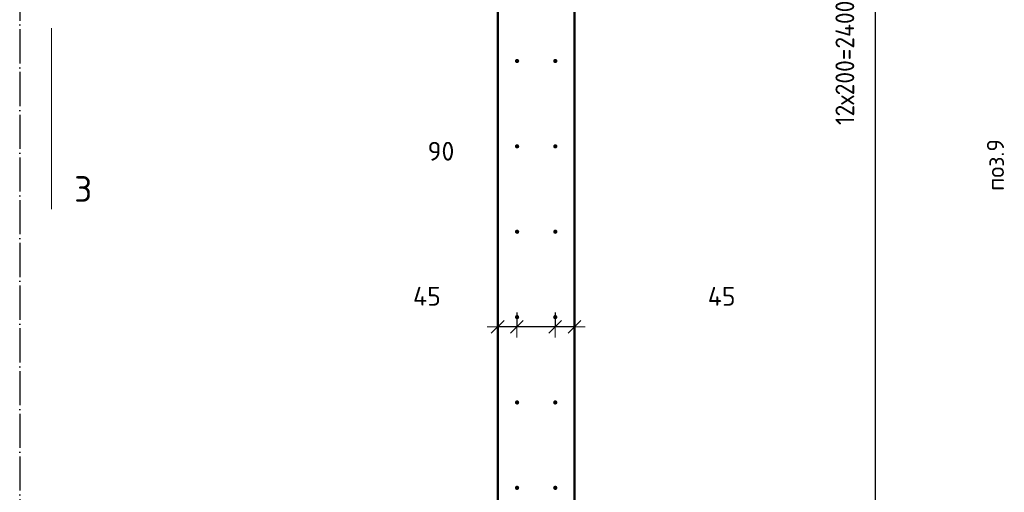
# Model space of a CAD drawing. Header units: millimetres. Extents: x -19950 to 69837, y -2757 to 40090.
# Tile 129 of 136: x 56860 to 59167, y 10585 to 11692. Entities that reach past the tile are written whole.
import ezdxf

# ---------------------------------------------------------------- set-up
doc = ezdxf.new("R2010")
doc.units = ezdxf.units.MM
doc.header["$PDMODE"] = 65
doc.linetypes.add('______11', pattern=[100, 80, -10, 0, -10])
doc.linetypes.add('______5', pattern=[220, 160, -20, 20, -20])
for name, color, linetype, lineweight in [('Standard', 7, 'Continuous', 25), ('Арм.стержн. вертикальными 1', 22, 'Continuous', 35), ('Обозначение разреза_ общее', 7, 'Continuous', 25), ('Размерная линия_ общее', 7, 'Continuous', 13)]:
    doc.layers.add(name, color=color, linetype=linetype, lineweight=lineweight)
doc.layers.add('Осевая линия_ общее', color=7, linetype='______5', lineweight=13, true_color=0xa0a0a0)
doc.styles.add('ISOCPEUR', font='ISOCPEUR')
doc.dimstyles.new('DIMSTYLE_5', dxfattribs={"dimtxt": 44, "dimasz": 50, "dimexe": 0, "dimexo": 0, "dimgap": 22, "dimtad": 2, "dimdec": 0, "dimrnd": 5, "dimzin": 12, "dimdsep": 46, "dimtxsty": 'ISOCPEUR', "dimblk1": 'ALL_ML_STRICH', "dimblk2": 'ALL_ML_STRICH', "dimsah": 1, "dimcen": 0, "dimclrd": 7, "dimclre": 256, "dimclrt": 7, "dimadec": 0, "dimazin": 0, "dimtfac": 1, "dimtdec": 0, "dimtix": 1, "dimtmove": 2, "dimatfit": 3, "dimfxl": 0, "dimtvp": 1.2, "dimtzin": 0, "dimlwd": 0, "dimlwe": -3, "dimarcsym": 0})
doc.dimstyles.new('DIMSTYLE_7', dxfattribs={"dimtxt": 44, "dimasz": 50, "dimexe": 0, "dimexo": 0, "dimgap": 22, "dimtad": 2, "dimdec": 0, "dimrnd": 5, "dimzin": 12, "dimdsep": 46, "dimtxsty": 'ISOCPEUR', "dimblk1": 'ALL_ML_STRICH', "dimblk2": 'ALL_ML_STRICH', "dimsah": 1, "dimcen": 0, "dimclrd": 7, "dimclre": 256, "dimclrt": 7, "dimadec": 0, "dimazin": 0, "dimtfac": 1, "dimtdec": 0, "dimtix": 1, "dimtmove": 2, "dimatfit": 3, "dimfxl": 0, "dimtzin": 0, "dimlwd": 0, "dimlwe": -3, "dimarcsym": 0})

# ---------------------------------------------------------------- blocks, each defined once
blk = doc.blocks.new('ALL_ML_STRICH')
at = {"color": 0, "linetype": 'ByBlock', "lineweight": -2}
for p, q in [((0, -0.5), (0, 0.5)), ((-1, 0), (0.5, 0)), ((-0.3, -0.3), (0.3, 0.3))]:
    blk.add_line(p, q, dxfattribs=at)
blk = doc.blocks.new('*D156')
at = {"layer": 'DEFPOINTS', "color": 7, "linetype": 'Continuous', "lineweight": 13, "transparency": 33554687}
for p in [(58114.5, 11025.9), (58160, 10972.2), (58160, 10925.5)]:
    blk.add_point(p, dxfattribs=at)
at = {"layer": 'Размерная линия_ общее', "color": 253, "linetype": 'Continuous', "lineweight": -2, "true_color": 0xa0a0a0, "transparency": 33554687}
for p, q in [((58114.5, 11005.9), (58114.5, 10972.2)), ((58160, 10945.5), (58160, 10972.2))]:
    blk.add_line(p, q, dxfattribs=at)
at = {"layer": 'Размерная линия_ общее', "color": 7, "linetype": 'Continuous', "lineweight": -2, "transparency": 33554687}
blk.add_line((58160, 10972.2), (58114.5, 10972.2), dxfattribs=at)
at = {"layer": 'Размерная линия_ общее', "color": 7, "linetype": 'Continuous', "lineweight": 13, "transparency": 33554687, "xscale": 50, "yscale": 50, "zscale": 50}
for p, rotation in [((58114.5, 10972.2), 180), ((58160, 10972.2), 360)]:
    blk.add_blockref('ALL_ML_STRICH', p, dxfattribs=dict(at, rotation=rotation))
at = {"layer": 'Размерная линия_ общее', "color": 7, "linetype": 'Continuous', "lineweight": 13, "transparency": 33554687, "insert": (58504.9, 11043.6), "char_height": 44, "width": 88, "attachment_point": 5, "style": 'ISOCPEUR'}
blk.add_mtext('\\A1;{45}', dxfattribs=at)
blk = doc.blocks.new('*D157')
at = {"layer": 'DEFPOINTS', "color": 7, "linetype": 'Continuous', "lineweight": 13, "transparency": 33554687}
for p in [(58025, 11025.9), (58114.5, 11025.9), (58114.5, 10972.2)]:
    blk.add_point(p, dxfattribs=at)
at = {"layer": 'Размерная линия_ общее', "color": 253, "linetype": 'Continuous', "lineweight": -2, "true_color": 0xa0a0a0, "transparency": 33554687}
for p, q in [((58025, 11005.9), (58025, 10972.2)), ((58114.5, 11005.9), (58114.5, 10972.2))]:
    blk.add_line(p, q, dxfattribs=at)
at = {"layer": 'Размерная линия_ общее', "color": 7, "linetype": 'Continuous', "lineweight": -2, "transparency": 33554687}
blk.add_line((58114.5, 10972.2), (58025, 10972.2), dxfattribs=at)
at = {"layer": 'Размерная линия_ общее', "color": 7, "linetype": 'Continuous', "lineweight": 13, "transparency": 33554687, "xscale": 50, "yscale": 50, "zscale": 50}
for p, rotation in [((58025, 10972.2), 180), ((58114.5, 10972.2), 360)]:
    blk.add_blockref('ALL_ML_STRICH', p, dxfattribs=dict(at, rotation=rotation))
at = {"layer": 'Размерная линия_ общее', "color": 7, "linetype": 'Continuous', "lineweight": 13, "transparency": 33554687, "insert": (57847.2, 11383.6), "char_height": 44, "width": 88, "attachment_point": 5, "style": 'ISOCPEUR'}
blk.add_mtext('\\A1;{90}', dxfattribs=at)
blk = doc.blocks.new('*D158')
at = {"layer": 'DEFPOINTS', "color": 7, "linetype": 'Continuous', "lineweight": 13, "transparency": 33554687}
for p in [(58025, 11025.9), (58025, 10972.2), (57980, 10925.5)]:
    blk.add_point(p, dxfattribs=at)
at = {"layer": 'Размерная линия_ общее', "color": 253, "linetype": 'Continuous', "lineweight": -2, "true_color": 0xa0a0a0, "transparency": 33554687}
for p, q in [((58025, 11005.9), (58025, 10972.2)), ((57980, 10945.5), (57980, 10972.2))]:
    blk.add_line(p, q, dxfattribs=at)
at = {"layer": 'Размерная линия_ общее', "color": 7, "linetype": 'Continuous', "lineweight": -2, "transparency": 33554687}
blk.add_line((58025, 10972.2), (57980, 10972.2), dxfattribs=at)
at = {"layer": 'Размерная линия_ общее', "color": 7, "linetype": 'Continuous', "lineweight": 13, "transparency": 33554687, "xscale": 50, "yscale": 50, "zscale": 50}
for p, rotation in [((57980, 10972.2), 180), ((58025, 10972.2), 360)]:
    blk.add_blockref('ALL_ML_STRICH', p, dxfattribs=dict(at, rotation=rotation))
at = {"layer": 'Размерная линия_ общее', "color": 7, "linetype": 'Continuous', "lineweight": 13, "transparency": 33554687, "insert": (57814.2, 11043.9), "char_height": 44, "width": 88, "attachment_point": 5, "style": 'ISOCPEUR'}
blk.add_mtext('\\A1;{45}', dxfattribs=at)
blk = doc.blocks.new('*D530')
at = {"layer": 'DEFPOINTS', "color": 7, "linetype": 'Continuous', "lineweight": 13, "transparency": 33554687}
for p in [(58115, 12795), (58115, 10395), (58865.5, 10395)]:
    blk.add_point(p, dxfattribs=at)
at = {"layer": 'Размерная линия_ общее', "color": 253, "linetype": 'Continuous', "lineweight": -2, "true_color": 0xa0a0a0, "transparency": 33554687}
for p, q in [((58135, 12795), (58865.5, 12795)), ((58135, 10395), (58865.5, 10395))]:
    blk.add_line(p, q, dxfattribs=at)
at = {"layer": 'Размерная линия_ общее', "color": 7, "linetype": 'Continuous', "lineweight": -2, "transparency": 33554687}
blk.add_line((58865.5, 10395), (58865.5, 12795), dxfattribs=at)
at = {"layer": 'Размерная линия_ общее', "color": 7, "linetype": 'Continuous', "lineweight": 13, "transparency": 33554687, "xscale": 50, "yscale": 50, "zscale": 50}
for p, rotation in [((58865.5, 12795), 90), ((58865.5, 10395), 270)]:
    blk.add_blockref('ALL_ML_STRICH', p, dxfattribs=dict(at, rotation=rotation))
at = {"layer": 'Размерная линия_ общее', "color": 7, "linetype": 'Continuous', "lineweight": 13, "transparency": 33554687, "insert": (58771.5, 11445), "char_height": 44, "width": 2.2, "attachment_point": 1, "rotation": 90, "line_spacing_factor": 0.60241, "style": 'ISOCPEUR'}
blk.add_mtext('\\W0.91;12х200=2400', dxfattribs=at)

msp = doc.modelspace()

# ---------------------------------------------------------------- hatches: boundary and pattern name
at = {"layer": 'Арм.стержн. вертикальными 1', "linetype": 'Continuous', "lineweight": 50, "transparency": 33554687}
for points in [[(58030.5, 11595), (58030.1, 11596.9), (58029, 11598.5), (58027.4, 11599.6), (58025.5, 11600), (58023.6, 11599.6), (58021.9, 11598.5), (58020.8, 11596.9), (58020.5, 11595), (58020.8, 11593.1), (58021.9, 11591.5), (58023.6, 11590.4), (58025.5, 11590), (58027.4, 11590.4), (58029, 11591.5), (58030.1, 11593.1)], [(58120, 11595), (58119.6, 11596.9), (58118.5, 11598.5), (58116.9, 11599.6), (58115, 11600), (58113.1, 11599.6), (58111.5, 11598.5), (58110.4, 11596.9), (58110, 11595), (58110.4, 11593.1), (58111.5, 11591.5), (58113.1, 11590.4), (58115, 11590), (58116.9, 11590.4), (58118.5, 11591.5), (58119.6, 11593.1)], [(58030.5, 11395), (58030.1, 11396.9), (58029, 11398.5), (58027.4, 11399.6), (58025.5, 11400), (58023.6, 11399.6), (58021.9, 11398.5), (58020.8, 11396.9), (58020.5, 11395), (58020.8, 11393.1), (58021.9, 11391.5), (58023.6, 11390.4), (58025.5, 11390), (58027.4, 11390.4), (58029, 11391.5), (58030.1, 11393.1)], [(58120, 11395), (58119.6, 11396.9), (58118.5, 11398.5), (58116.9, 11399.6), (58115, 11400), (58113.1, 11399.6), (58111.5, 11398.5), (58110.4, 11396.9), (58110, 11395), (58110.4, 11393.1), (58111.5, 11391.5), (58113.1, 11390.4), (58115, 11390), (58116.9, 11390.4), (58118.5, 11391.5), (58119.6, 11393.1)], [(58030.5, 11195), (58030.1, 11196.9), (58029, 11198.5), (58027.4, 11199.6), (58025.5, 11200), (58023.6, 11199.6), (58021.9, 11198.5), (58020.8, 11196.9), (58020.5, 11195), (58020.8, 11193.1), (58021.9, 11191.5), (58023.6, 11190.4), (58025.5, 11190), (58027.4, 11190.4), (58029, 11191.5), (58030.1, 11193.1)], [(58120, 11195), (58119.6, 11196.9), (58118.5, 11198.5), (58116.9, 11199.6), (58115, 11200), (58113.1, 11199.6), (58111.5, 11198.5), (58110.4, 11196.9), (58110, 11195), (58110.4, 11193.1), (58111.5, 11191.5), (58113.1, 11190.4), (58115, 11190), (58116.9, 11190.4), (58118.5, 11191.5), (58119.6, 11193.1)], [(58030.5, 10995), (58030.1, 10996.9), (58029, 10998.5), (58027.4, 10999.6), (58025.5, 11000), (58023.6, 10999.6), (58021.9, 10998.5), (58020.8, 10996.9), (58020.5, 10995), (58020.8, 10993.1), (58021.9, 10991.5), (58023.6, 10990.4), (58025.5, 10990), (58027.4, 10990.4), (58029, 10991.5), (58030.1, 10993.1)], [(58120, 10995), (58119.6, 10996.9), (58118.5, 10998.5), (58116.9, 10999.6), (58115, 11000), (58113.1, 10999.6), (58111.5, 10998.5), (58110.4, 10996.9), (58110, 10995), (58110.4, 10993.1), (58111.5, 10991.5), (58113.1, 10990.4), (58115, 10990), (58116.9, 10990.4), (58118.5, 10991.5), (58119.6, 10993.1)], [(58030.5, 10795), (58030.1, 10796.9), (58029, 10798.5), (58027.4, 10799.6), (58025.5, 10800), (58023.6, 10799.6), (58021.9, 10798.5), (58020.8, 10796.9), (58020.5, 10795), (58020.8, 10793.1), (58021.9, 10791.5), (58023.6, 10790.4), (58025.5, 10790), (58027.4, 10790.4), (58029, 10791.5), (58030.1, 10793.1)], [(58120, 10795), (58119.6, 10796.9), (58118.5, 10798.5), (58116.9, 10799.6), (58115, 10800), (58113.1, 10799.6), (58111.5, 10798.5), (58110.4, 10796.9), (58110, 10795), (58110.4, 10793.1), (58111.5, 10791.5), (58113.1, 10790.4), (58115, 10790), (58116.9, 10790.4), (58118.5, 10791.5), (58119.6, 10793.1)], [(58030.5, 10595), (58030.1, 10596.9), (58029, 10598.5), (58027.4, 10599.6), (58025.5, 10600), (58023.6, 10599.6), (58021.9, 10598.5), (58020.8, 10596.9), (58020.5, 10595), (58020.8, 10593.1), (58021.9, 10591.5), (58023.6, 10590.4), (58025.5, 10590), (58027.4, 10590.4), (58029, 10591.5), (58030.1, 10593.1)], [(58120, 10595), (58119.6, 10596.9), (58118.5, 10598.5), (58116.9, 10599.6), (58115, 10600), (58113.1, 10599.6), (58111.5, 10598.5), (58110.4, 10596.9), (58110, 10595), (58110.4, 10593.1), (58111.5, 10591.5), (58113.1, 10590.4), (58115, 10590), (58116.9, 10590.4), (58118.5, 10591.5), (58119.6, 10593.1)]]:
    msp.add_hatch(color=4, dxfattribs=at).paths.add_polyline_path(points)

# ---------------------------------------------------------------- linework, layer by layer
at = {"layer": 'Standard', "color": 7, "linetype": 'Continuous', "lineweight": 50, "transparency": 33554687}
for p, q in [((58160, 14100), (58160, 9000)), ((57980, 10280), (57980, 12940))]:
    msp.add_line(p, q, dxfattribs=at)
at = {"layer": 'Обозначение разреза_ общее', "color": 7, "linetype": 'Continuous', "lineweight": 13, "transparency": 33554687}
msp.add_line((56934.3, 11671.8), (56934.3, 11247.8), dxfattribs=at)
at = {"layer": 'Осевая линия_ общее', "color": 253, "linetype": '______11', "lineweight": -3, "true_color": 0xa0a0a0, "transparency": 33554687}
msp.add_line((56860, 14272), (56860, -2614.4), dxfattribs=at)

# ---------------------------------------------------------------- texts
at = {"layer": 'Standard', "color": 7, "linetype": 'Continuous', "lineweight": 13, "transparency": 33554687, "insert": (59166.4, 11290.7), "char_height": 40, "width": 140.769, "attachment_point": 7, "rotation": 90, "style": 'ISOCPEUR'}
msp.add_mtext('\\A1;{\\fISOCPEUR|i0|b0;\\H40.000000;\\W1.000000;\\C7;поз.9}\\P', dxfattribs=at)
at = {"layer": 'Обозначение разреза_ общее', "color": 7, "linetype": 'Continuous', "lineweight": 13, "transparency": 33554687, "insert": (56987.7, 11265.2), "char_height": 60, "width": 65.333, "attachment_point": 7, "style": 'ISOCPEUR'}
msp.add_mtext('\\A1;{\\fISOCPEUR|i0|b0;\\H60.000000;\\W1.000000;\\C7;3}\\P', dxfattribs=at)

# ---------------------------------------------------------------- dimensions: what is measured, and where the dimension line sits
at = {"layer": 'Размерная линия_ общее', "color": 7, "linetype": 'Continuous', "lineweight": 13, "transparency": 33554687}
dim = msp.add_linear_dim(base=(58865.5, 12795), p1=(58135, 10395), p2=(58135, 12795), angle=90, text='\\W0.91;12х200=2400', dimstyle='DIMSTYLE_7', override={"dimpost": '<>', "dimclrd": 7, "dimclre": 253, "dimclrt": 7, "dimlwd": 0, "dimlwe": 65533}, dxfattribs=at)
dim.commit()
dim.dimension.update_dxf_attribs({"geometry": '*D530', "text_midpoint": (58843.5, 11595), "dimtype": 160})
for base, p1, p2, picture, middle in [((58024.9997, 10972.2444), (58114.531, 11005.9448), (58024.9997, 11005.9448), '*D157', (57847.1915, 11383.5859)), ((57980, 10972.2), (58025, 11005.9), (57980, 10945.5), '*D158', (57814.2, 11043.9)), ((58114.531, 10972.2444), (58160, 10945.4569), (58114.531, 11005.9448), '*D156', (58504.8756, 11043.6283))]:
    dim = msp.add_linear_dim(base=base, p1=p1, p2=p2, angle=180, dimstyle='DIMSTYLE_5', override={"dimpost": '<>', "dimclrd": 7, "dimclre": 253, "dimclrt": 7, "dimlwd": 0, "dimlwe": 65533}, dxfattribs=at)
    dim.commit()
    dim.dimension.update_dxf_attribs({"geometry": picture, "text_midpoint": middle, "dimtype": 160})

doc.saveas('drawing.dxf')
